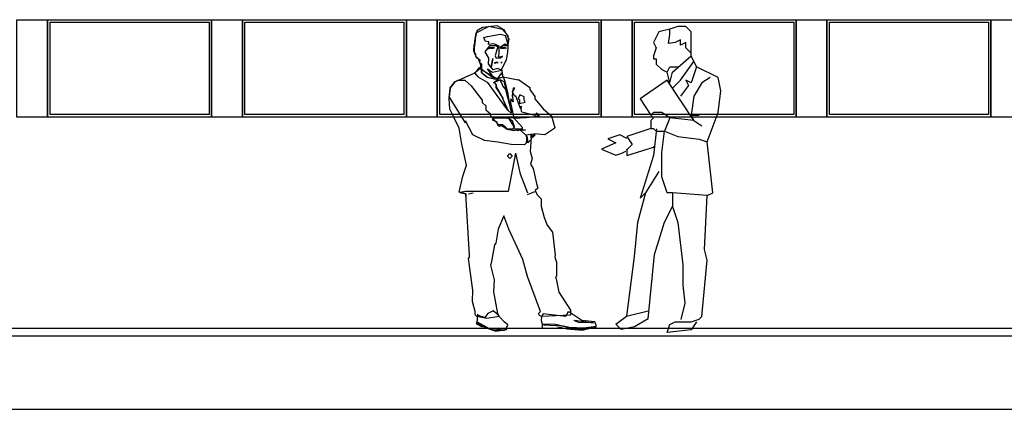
# Model space of a CAD drawing. Extents: x -19795 to 103381, y 127200 to 154480.
# Tile 22 of 76: x 20796 to 26860, y 137516 to 139916. Entities that reach past the tile are written whole.
import ezdxf

# ---------------------------------------------------------------- set-up
doc = ezdxf.new("R2010")
doc.units = 0
doc.header["$LTSCALE"] = 1000
doc.header["$MEASUREMENT"] = 0
doc.linetypes.add('DASHDOT', pattern=[1, 0.5, -0.25, 0, -0.25])
doc.layers.add('B02', color=7, linetype='CONTINUOUS')
doc.layers.add('B03', color=7, linetype='CONTINUOUS')

msp = doc.modelspace()

# ---------------------------------------------------------------- linework, layer by layer
at = {"layer": 'B02', "color": 5, "linetype": 'DASHDOT'}
msp.add_line((-16278, 138016), (88502.6, 138016), dxfattribs=at)
at = {"layer": 'B03', "color": 1, "linetype": 'Continuous'}
for p, q in [((24733, 139841.3), (24699.8, 139775.1)), ((24799.1, 139857.8), (24733, 139841.3)), ((24848.7, 139874.3), (24799.1, 139857.8)), ((24799.1, 139824.7), (24799.1, 139857.8)), ((24898.3, 139874.3), (24848.7, 139874.3)), ((24931.5, 139841.3), (24898.3, 139874.3)), ((24931.5, 139775.1), (24931.5, 139841.3)), ((24792, 139769), (24799.1, 139824.7)), ((24865.3, 139791.7), (24832.2, 139775.1)), ((24865.3, 139758.6), (24865.3, 139791.7)), ((24699.8, 139775.1), (24716.4, 139742)), ((24716.4, 139742), (24699.8, 139692.4)), ((24832.2, 139775.1), (24792, 139769)), ((24898.3, 139775.1), (24865.3, 139758.6)), ((24898.3, 139742), (24898.3, 139775.1)), ((24931.5, 139709), (24898.3, 139742)), ((24931.5, 139709), (24931.5, 139775.1)), ((24699.8, 139692.4), (24699.8, 139675.8)), ((24699.8, 139675.8), (24716.4, 139675.8)), ((24716.4, 139675.8), (24716.4, 139642.8)), ((24815.6, 139593.2), (24931.5, 139692.4)), ((24865.3, 139543.5), (24948, 139659.3)), ((24931.5, 139692.4), (24931.5, 139709)), ((24964.5, 139626.2), (24931.5, 139692.4)), ((24948, 139659.3), (24964.5, 139626.2)), ((24716.4, 139642.8), (24749.5, 139609.7)), ((24749.5, 139609.7), (24782.6, 139593.2)), ((24782.6, 139593.2), (24799.1, 139626.2)), ((24799.1, 139626.2), (24848.7, 139626.2)), ((24964.5, 139626.2), (24931.5, 139527)), ((25096.8, 139560.1), (24964.5, 139626.2)), ((24782.6, 139543.5), (24617.1, 139427.7)), ((24799.1, 139527), (24782.6, 139593.2)), ((24948, 139295.4), (24782.6, 139543.5)), ((24799.1, 139527), (24815.6, 139593.2)), ((24815.6, 139493.9), (24865.3, 139543.5)), ((24931.5, 139527), (24898.3, 139543.5)), ((24898.3, 139543.5), (24914.9, 139510.5)), ((25047.2, 139560.1), (24997.6, 139527)), ((25113.4, 139477.3), (25096.8, 139560.1)), ((24914.9, 139510.5), (24865.3, 139444.3)), ((24997.6, 139527), (24948, 139444.3)), ((25096.8, 139345), (25113.4, 139477.3)), ((24617.1, 139427.7), (24683.3, 139328.5)), ((24948, 139444.3), (24931.5, 139328.5)), ((24699.8, 139345), (24683.3, 139328.5)), ((24683.3, 139328.5), (24699.8, 139312)), ((24699.8, 139312), (24683.3, 139295.4)), ((24683.3, 139295.4), (24683.3, 139262.3)), ((24749.5, 139345), (24699.8, 139345)), ((24799.1, 139312), (24749.5, 139345)), ((24799.1, 139312), (24766, 139229.2)), ((24948, 139295.4), (24799.1, 139312)), ((24931.5, 139328.5), (24981, 139328.5)), ((24931.5, 139328.5), (24948, 139295.4)), ((24948, 139295.4), (24997.6, 139262.3)), ((25030.6, 139163.1), (25096.8, 139345)), ((24683.3, 139245.8), (24534.5, 139196.2)), ((24683.3, 139262.3), (24683.3, 139245.8)), ((24683.3, 139245.8), (24699.8, 139245.8)), ((24699.8, 139245.8), (24716.4, 139229.2)), ((24717, 139244), (24699.8, 139080.3)), ((24492, 139206.5), (24417, 139181.5)), ((24417, 139181.5), (24467, 139156.5)), ((24534.5, 139183.7), (24492, 139206.5)), ((24534.5, 139196.2), (24567.5, 139146.5)), ((24716.4, 139229.2), (24733, 139229.2)), ((24733, 139229.2), (24766, 139229.2)), ((24749.5, 139096.9), (24766, 139229.2)), ((24766, 139229.2), (24848.7, 139196.2)), ((24848.7, 139196.2), (24981, 139179.6)), ((24981, 139179.6), (25030.6, 139163.1)), ((24467, 139156.5), (24379.5, 139119)), ((24379.5, 139119), (24467, 139081.5)), ((24567.5, 139146.5), (24534.5, 139113.5)), ((24534.5, 139080.3), (24699.8, 139130)), ((24534.5, 139113.5), (24534.5, 139080.3)), ((25063.8, 138848.8), (25030.6, 139163.1)), ((23849, 139092.9), (23803.5, 138857.1)), ((23880.8, 138965.3), (23851.6, 139094.7)), ((24467, 139081.5), (24504.5, 139094)), ((24504.5, 139094), (24529.5, 139106.5)), ((24699.8, 139080.3), (24617.1, 138815.7)), ((24749.5, 139014.2), (24749.5, 139096.9)), ((24749.5, 138948), (24749.5, 139014.2)), ((23925.6, 138846.7), (23880.8, 138965.3)), ((24733, 138981.1), (24650.2, 138848.8)), ((24782.6, 138848.8), (24749.5, 138948)), ((23540.5, 138856.7), (23506.5, 138852.5)), ((23506.5, 138852.5), (23542.9, 138843.9)), ((23803.5, 138857.1), (23540.5, 138856.7)), ((23542.9, 138843.9), (23544.2, 138814.9)), ((23559.5, 138842.3), (23588.8, 138849.5)), ((23924, 138839.2), (23973.9, 138859.7)), ((24650.2, 138848.8), (24600.6, 138666.8)), ((24617.1, 138815.7), (24650.2, 138848.8)), ((24815.6, 138848.8), (24782.6, 138848.8)), ((25030.6, 138832.2), (24815.6, 138848.8)), ((24815.6, 138848.8), (24815.6, 138766.1)), ((25014.1, 138501.4), (25030.6, 138832.2)), ((25030.6, 138832.2), (25063.8, 138848.8)), ((24767, 138669), (24815.6, 138766.1)), ((24815.6, 138766.1), (24848.7, 138666.8)), ((24600.6, 138666.8), (24579.5, 138456.5)), ((24704.5, 138469), (24767, 138669)), ((24848.7, 138666.8), (24879.5, 138406.5)), ((24579.5, 138456.5), (24533, 138090.4)), ((24665.3, 138073.8), (24704.5, 138469)), ((25030.6, 138435.2), (25014.1, 138501.4)), ((24879.5, 138406.5), (24879.5, 138281.5)), ((24997.6, 138087.8), (25030.6, 138435.2)), ((24879.5, 138281.5), (24892, 138169)), ((24892, 138169), (24867, 138069)), ((24466.8, 138040.8), (24533, 138090.4)), ((24533, 138090.4), (24665.3, 138123.5)), ((24981, 138071.3), (24997.6, 138087.8)), ((24499.8, 138007.7), (24466.8, 138040.8)), ((24582.6, 138024.2), (24499.8, 138007.7)), ((24665.3, 138073.8), (24582.6, 138024.2)), ((24782.6, 137988.7), (24799.1, 138038.3)), ((24799.1, 138038.3), (24832.2, 138054.8)), ((24832.2, 138054.8), (24931.5, 138054.8)), ((24931.5, 138054.8), (24981, 138071.3)), ((24964.5, 138054.8), (24931.5, 138005.2)), ((5572.5, 138016), (56402.5, 138016)), ((24931.5, 138005.2), (24782.6, 137988.7))]:
    msp.add_line(p, q, dxfattribs=at)
at = {"layer": 'B03', "color": 2, "linetype": 'Continuous'}
msp.add_line((41422.5, 137966), (13522.5, 137966), dxfattribs=at)
at = {"layer": 'B03', "color": 5, "linetype": 'Continuous'}
for points in [[(20777.5, 139916), (20967.5, 139916), (20967.5, 139316), (20777.5, 139316)], [(21977.5, 139916), (22167.5, 139916), (22167.5, 139316), (21977.5, 139316)], [(23177.5, 139916), (23367.5, 139916), (23367.5, 139316), (23177.5, 139316)], [(24377.5, 139916), (24567.5, 139916), (24567.5, 139316), (24377.5, 139316)], [(25577.5, 139916), (25767.5, 139916), (25767.5, 139316), (25577.5, 139316)], [(26777.5, 139916), (26967.5, 139916), (26967.5, 139316), (26777.5, 139316)]]:
    msp.add_lwpolyline(points, close=True, dxfattribs=at)
at = {"layer": 'B03', "color": 1, "linetype": 'Continuous'}
for points in [[(20967.5, 139916), (21977.5, 139916), (21977.5, 139316), (20967.5, 139316)], [(20982.5, 139901), (21962.5, 139901), (21962.5, 139331), (20982.5, 139331)], [(22167.5, 139916), (23177.5, 139916), (23177.5, 139316), (22167.5, 139316)], [(22182.5, 139901), (23162.5, 139901), (23162.5, 139331), (22182.5, 139331)], [(23367.5, 139916), (24377.5, 139916), (24377.5, 139316), (23367.5, 139316)], [(23382.5, 139901), (24362.5, 139901), (24362.5, 139331), (23382.5, 139331)], [(24567.5, 139916), (25577.5, 139916), (25577.5, 139316), (24567.5, 139316)], [(24582.5, 139901), (25562.5, 139901), (25562.5, 139331), (24582.5, 139331)], [(25767.5, 139916), (26777.5, 139916), (26777.5, 139316), (25767.5, 139316)], [(25782.5, 139901), (26762.5, 139901), (26762.5, 139331), (25782.5, 139331)]]:
    msp.add_lwpolyline(points, close=True, dxfattribs=at)
for points in [[(23801.7, 139756.7), (23810.2, 139796), (23780.2, 139852.9), (23737, 139879), (23646.5, 139867.4), (23611.5, 139846.4), (23600.9, 139799.1), (23598.4, 139764.5), (23592.3, 139763.6), (23589.9, 139724.6), (23609.4, 139680), (23619.2, 139677), (23626.3, 139658.1), (23628.6, 139654.1), (23634, 139634.1), (23633.1, 139625.2), (23629.3, 139618.4), (23720.3, 139554.7), (23677.3, 139613.5), (23707.3, 139593.4), (23763.1, 139605.6), (23738.6, 139614.8), (23711.6, 139608), (23700.2, 139623.2), (23709.1, 139677), (23698.6, 139622.4), (23682.5, 139644.7), (23685.5, 139679.9), (23661.8, 139718.6), (23694.2, 139757.1), (23728.5, 139757.1), (23740.2, 139748), (23734.7, 139731.2), (23724.2, 139692.7), (23729.4, 139679.9), (23740.2, 139681.6), (23756.6, 139680.7), (23768.6, 139690.5), (23754.8, 139686.1), (23745.5, 139687.9), (23748.4, 139707), (23748.4, 139714), (23749.3, 139730.3), (23748.4, 139753.9), (23716.8, 139767.1), (23683, 139763.4), (23685.8, 139780.1), (23663.1, 139783.2), (23654.5, 139806.3), (23677.3, 139813), (23756.9, 139826.3), (23785.5, 139819.3), (23796.7, 139786.5), (23801.7, 139756.7)], [(23774.1, 139564.5), (23765.6, 139611.2), (23794, 139670.7), (23802.6, 139713.8), (23805.4, 139783.2), (23804, 139815.9), (23768.8, 139856.3), (23684.2, 139874.2), (23605.7, 139832.4), (23597.5, 139783.2), (23594.5, 139713.8), (23603, 139703.8), (23603, 139690.5), (23631.5, 139667.6), (23625.8, 139654.3), (23640, 139644.3), (23640, 139623.9), (23640, 139589.7), (23677.1, 139561), (23729.3, 139548.8), (23774.1, 139564.5)], [(23694.4, 139743.6), (23687.6, 139743.6), (23678.4, 139736.4), (23678.4, 139736), (23694.4, 139743.6)], [(23695.2, 139743.6), (23695.2, 139739.9), (23712.3, 139741.2), (23712.1, 139742), (23712.8, 139743.1), (23719.2, 139741.9), (23719.6, 139742.3), (23717.7, 139743.6), (23695.2, 139743.6)], [(23780, 139744.4), (23757.3, 139743.6), (23755.7, 139741.2), (23756.2, 139740.6), (23763.1, 139743.6), (23763.1, 139741), (23762.8, 139739.9), (23779.1, 139738.8), (23779.8, 139744.7), (23780, 139744.4)], [(23801.4, 139755.7), (23785.7, 139765.3), (23757.8, 139746.8), (23779.6, 139758.1), (23801, 139754.5), (23801.4, 139755.7)], [(23780, 139744.4), (23792.3, 139737.5), (23792.1, 139740.3), (23785.1, 139744.9), (23780, 139744.4)], [(23774.1, 139564.2), (23865.5, 139544.9), (23868.2, 139548.1), (23936.9, 139498.3), (23936.9, 139485.4), (23967.9, 139442.2), (23967.9, 139429), (23979.4, 139415.8), (24021.7, 139364.5), (24070.6, 139323.1), (24090.8, 139250.4), (24084.8, 139243.4), (24030.4, 139207.5), (23965.2, 139213.8), (23945.1, 139190.8), (23939.6, 139104.6), (23952.4, 139060.4), (23942.6, 139026.9), (23958.1, 138998.8), (23978, 138906.5), (23986.5, 138878), (23970.9, 138863), (23982.3, 138836.4), (24006.8, 138813.2), (24008, 138767), (24025.2, 138697.4), (24045.1, 138651.2), (24076.4, 138608.1), (24093.5, 138465.8), (24090.8, 138452.8), (24102, 138422.9), (24102, 138337), (24096.3, 138329.9), (24099.2, 138320), (24116.3, 138237.7), (24136.2, 138207.4), (24188.9, 138126.1), (24187.5, 138096.2), (24009.2, 138086.8), (23997.7, 138093.3), (23990.2, 138105.3), (24002.2, 138118.2), (23922.5, 138333.3), (23893.9, 138439.5), (23859.6, 138515.4), (23808.4, 138624.7), (23777.2, 138707.3), (23742.9, 138624.7), (23728.7, 138538.7), (23720.1, 138528.6), (23699.9, 138416.2), (23694.4, 138402.9), (23717.3, 138313.6), (23713.7, 138240.5), (23739.2, 138106.6), (23748.2, 138088.1), (23672, 138075.1), (23610.3, 138088.5), (23603, 138095.6), (23601.2, 138106.6), (23601.8, 138117.5), (23585.3, 138180.5), (23586.1, 138250.5), (23560.4, 138445.7), (23565.9, 138452.8), (23565.9, 138465.8), (23543, 138843.2), (23503.3, 138852.9), (23523.9, 138951.5), (23547.6, 139020.3), (23518.1, 139149.8), (23501.7, 139248.2), (23470.6, 139311.1), (23443.8, 139364), (23440.2, 139432.1), (23447.7, 139495.4), (23475.1, 139534), (23594.5, 139587.3), (23640, 139623.9), (23638.6, 139592.7), (23674.4, 139562.9), (23726.5, 139548.8), (23774.1, 139564.2)], [(23741.6, 139547.5), (23757.3, 139545.7), (23777, 139535.8), (23795.8, 139463.2), (23819.5, 139358), (23802.6, 139468.7), (23789.6, 139517.9), (23780, 139551.6), (23764, 139588.4), (23737, 139551.6), (23640, 139608), (23623.1, 139620), (23598.8, 139587.3), (23617.7, 139564), (23675.3, 139531.6), (23794, 139366.2), (23801, 139357.3), (23762.6, 139448.9), (23731.2, 139502), (23731.2, 139515.3), (23714.1, 139528.8), (23741.6, 139547.5)], [(23741.8, 139652.2), (23732.7, 139654.1), (23717.1, 139648.9), (23737.9, 139652.2), (23741.8, 139652.2)], [(23758.2, 139652.4), (23766.1, 139651.8), (23765.1, 139652.6), (23758.2, 139652.4)], [(23917, 139177.9), (23914, 139154.6), (23905.3, 139144.6), (23822.5, 139147.9), (23741.3, 139162.1), (23657.4, 139171.1), (23586.1, 139207.7), (23540.3, 139293.7), (23540.3, 139280.4), (23443.6, 139438.2), (23447.9, 139497), (23480, 139536.2), (23493.5, 139544.3), (23536.2, 139544.3), (23576.9, 139509.2), (23643, 139419.5), (23643, 139406.3), (23665.9, 139386.2), (23665.9, 139359.8), (23694.4, 139336.5), (23694.4, 139323.5), (23734.2, 139280.4), (23740, 139267.2), (23751.4, 139260.4), (23765.8, 139263.9), (23796.9, 139240.6), (23839.9, 139234.3), (23859.6, 139237.4), (23865.5, 139230.6), (23871, 139237.4), (23911.2, 139237.4), (23882.4, 139234.3), (23919.4, 139197.7), (23916.7, 139187.7), (23917, 139177.9)], [(23753.5, 139546.2), (23765.8, 139522.2), (23769, 139509.2), (23787.6, 139486.5), (23823.2, 139352.5), (23823.2, 139339.6), (23804.7, 139357.4), (23778.1, 139415.4), (23773.5, 139425.2), (23773.5, 139431.7), (23730.2, 139498.1), (23730.2, 139517.3), (23717.6, 139528.8), (23753.5, 139546.2)], [(23817.9, 139406), (23839.7, 139310), (23916.7, 139313.1), (23979.8, 139321), (23985.1, 139326.6), (23996.6, 139326.6), (23979.4, 139339.9), (23967.9, 139326.6), (23888.1, 139346.4), (23885.4, 139349.9), (23884.7, 139376), (23883.3, 139383.6), (23881.1, 139365.3), (23851.1, 139445.7), (23842.7, 139445.7), (23831.2, 139472), (23845.4, 139495), (23833.9, 139495), (23827.8, 139449.5), (23833.9, 139409.1), (23819.8, 139429), (23817.9, 139406)], [(23902.1, 139423.8), (23902.1, 139440.4), (23876.2, 139453.5), (23865.1, 139430.2), (23873.5, 139420.1), (23873.5, 139400.6), (23907.8, 139406.9), (23904.8, 139417.1), (23902.1, 139423.8)], [(23808.4, 139309.8), (23711.6, 139306.7), (23705.9, 139299.8), (23734.5, 139286.8), (23734.5, 139276.9), (23745.6, 139270.2), (23768.6, 139270.2), (23785.7, 139256.9), (23794.2, 139243.7), (23833.9, 139243.7), (23842.4, 139253.6), (23808.4, 139309.8)], [(23837.2, 139313.3), (23891.2, 139253.9), (23891.2, 139240.6), (23839.9, 139240.6), (23834.2, 139247.4), (23842.7, 139256.9), (23831.4, 139292.2), (23802.9, 139310), (23819.8, 139313.3), (23837.2, 139313.3)], [(23942.4, 139210.8), (23945.1, 139177.7), (23925.5, 139157.7), (23925.5, 139171), (23922.7, 139187.5), (23916.7, 139194.3), (23916.7, 139207.5), (23942.4, 139210.8)], [(23945.1, 139210.8), (23948, 139187.5), (23970.9, 139207.5), (23945.1, 139210.8)], [(23814, 139091.3), (23828.4, 139076.1), (23814, 139061.1), (23799.5, 139076.1), (23814, 139091.3)], [(23614.4, 138101.4), (23611.7, 138046.4), (23650.5, 138026.5), (23727.8, 137997), (23796.5, 138007.2), (23792.5, 138014.5), (23801.4, 138036.1), (23779.8, 138055.7), (23733.8, 138103.2), (23711.2, 138123.4), (23679.1, 138106.2), (23665.6, 138088.8), (23660, 138081.9), (23631.5, 138088.8), (23620.2, 138095.1), (23614.4, 138101.4)], [(24184.8, 138115.1), (24170.6, 138115.1), (24159.1, 138087.7), (24019, 138103.2), (24010.2, 138086.7), (24008.3, 138062.2), (24013.9, 138042.6), (24016.7, 138039), (24026.7, 138035.7), (24136.2, 138030.5), (24232.4, 138008.3), (24319, 138018.7), (24345.5, 138023.3), (24345.9, 138034.6), (24337.3, 138054.5), (24257.3, 138062.9), (24190.5, 138108.4), (24184.8, 138115.1)], [(23613.1, 138055), (23687.3, 138013.7), (23782.3, 138006.3), (23798.3, 138015.2), (23779.8, 138000.8), (23717.3, 137999), (23666.3, 138017.2), (23647.8, 138026.5), (23646.9, 138022.7), (23610.1, 138041.1), (23610.1, 138055), (23613.1, 138055)], [(24013.7, 138039.6), (24013.7, 138015), (24096.9, 138015), (24123.5, 138022.2), (24167.1, 138011.8), (24260.7, 138002.8), (24347.4, 138025.7), (24268.5, 138016.5), (24182.2, 138020.5), (24093.8, 138037.7), (24013.7, 138039.6)], [(24212.2, 138065.5), (24329, 138048.1), (24238.9, 138050.1), (24223.9, 138057), (24210.6, 138062.2), (24212.2, 138065.5)]]:
    msp.add_lwpolyline(points, dxfattribs=at)
at = {"layer": 'B03', "color": 2, "linetype": 'Continuous'}
msp.add_lwpolyline([(13772.5, 137516), (41422.5, 137516), (41422.5, 137966)], dxfattribs=at)
at = {"layer": 'B03', "color": 1, "linetype": 'Continuous'}
for p in [(24716.4, 139742), (24534.5, 139113.5), (24699.8, 139130)]:
    msp.add_point(p, dxfattribs=at)

doc.saveas('drawing.dxf')
